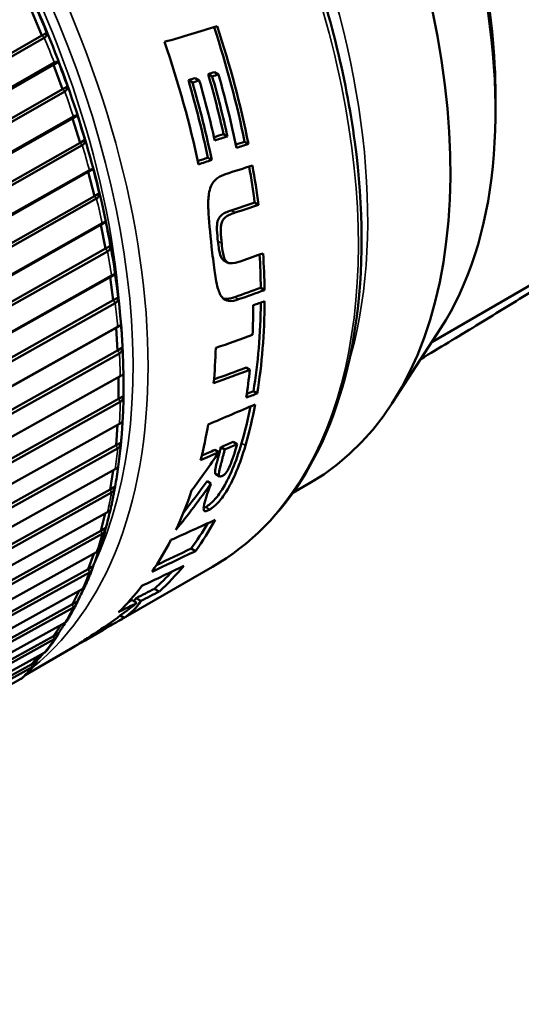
# Model space of a CAD drawing. Header units: millimetres. Extents: x 0 to 1891, y -60 to 594.
# Tile 50 of 118: x 681 to 686, y 155 to 164. Entities that reach past the tile are written whole.
import ezdxf

# ---------------------------------------------------------------- set-up
doc = ezdxf.new("R2010")
doc.units = ezdxf.units.MM
doc.layers.add('Sichtbar (ISO)', color=7, linetype='Continuous', lineweight=50)
doc.layers.add('Sichtbar schmal (ISO)', color=7, linetype='Continuous', lineweight=35)

msp = doc.modelspace()

# ---------------------------------------------------------------- linework, layer by layer
at = {"layer": 'Sichtbar (ISO)'}
for p, q in [((681.4078, 163.6559), (681.3111, 163.8826)), ((675.3766, 160.2085), (681.4078, 163.6559)), ((681.43, 163.6367), (675.4314, 160.2081)), ((681.4078, 163.6559), (681.4541, 163.6826)), ((675.4818, 159.9441), (681.5173, 163.3804)), ((675.5203, 159.9843), (681.5233, 163.402)), ((681.5173, 163.3804), (681.5636, 163.4071)), ((681.6015, 163.1523), (681.5173, 163.3804)), ((682.8507, 163.257), (682.8889, 163.235)), ((682.9723, 163.295), (683.0103, 163.273)), ((683.0311, 163.3134), (683.0692, 163.2915)), ((685.0765, 160.7728), (689.361, 163.2465)), ((675.5659, 159.716), (681.6015, 163.1523)), ((681.6015, 163.1523), (681.6478, 163.179)), ((682.786, 163.2368), (682.8242, 163.2148)), ((681.6232, 163.1313), (675.6202, 159.7136)), ((685.6768, 163.0894), (685.6768, 162.9466)), ((675.6561, 159.4509), (681.6954, 162.8761)), ((675.6965, 159.4892), (681.7032, 162.8959)), ((681.6954, 162.8761), (681.7417, 162.9028)), ((681.7665, 162.6482), (681.6954, 162.8761)), ((683.1167, 162.7299), (683.1535, 162.7086)), ((675.7271, 159.223), (681.7665, 162.6482)), ((681.7875, 162.6254), (675.7808, 159.2187)), ((681.7665, 162.6482), (681.8128, 162.6749)), ((683.3148, 162.6581), (683.3514, 162.637)), ((682.9689, 162.5074), (683.0055, 162.4863)), ((675.8018, 158.9589), (681.8442, 162.3731)), ((675.844, 158.9953), (681.8538, 162.391)), ((681.8442, 162.3731), (681.8905, 162.3998)), ((681.9016, 162.1469), (681.8442, 162.3731)), ((675.8592, 158.7327), (681.9016, 162.1469)), ((681.9016, 162.1469), (681.9479, 162.1736)), ((681.9219, 162.1225), (675.9121, 158.7268)), ((683.4097, 162.0849), (683.4455, 162.0642)), ((675.9178, 158.4716), (681.9627, 161.8749)), ((675.9617, 158.5058), (681.9739, 161.8908)), ((681.9627, 161.8749), (682.009, 161.9016)), ((682.0061, 161.6519), (681.9627, 161.8749)), ((682.0061, 161.6519), (682.0524, 161.6787)), ((675.9612, 158.2487), (682.0061, 161.6519)), ((682.0255, 161.6261), (676.0132, 158.2413)), ((683.1178, 161.5428), (683.1534, 161.5223)), ((676.0489, 158.0243), (682.0629, 161.3985)), ((682.05, 161.3848), (682.0963, 161.4115)), ((676.0033, 157.9922), (682.05, 161.3848)), ((682.0791, 161.1667), (682.05, 161.3848)), ((683.4677, 161.283), (683.503, 161.2626)), ((676.0324, 157.7741), (682.0791, 161.1667)), ((682.0974, 161.1396), (676.0834, 157.7654)), ((682.0791, 161.1667), (682.1254, 161.1934)), ((682.1055, 160.9062), (682.1518, 160.9329)), ((676.0578, 157.5241), (682.1055, 160.9062)), ((676.1049, 157.5538), (682.12, 160.9177)), ((682.1201, 160.6944), (682.1055, 160.9062)), ((685.1602, 160.902), (684.7015, 160.1941)), ((676.0724, 157.3122), (682.1201, 160.6944)), ((682.1373, 160.6662), (676.1222, 157.3024)), ((682.1201, 160.6944), (682.1664, 160.7211)), ((683.3294, 160.5329), (683.365, 160.5124)), ((676.0809, 157.0704), (682.129, 160.4424)), ((676.1294, 157.0977), (682.1448, 160.4516)), ((682.129, 160.2383), (682.129, 160.4424)), ((683.3975, 160.3103), (683.4334, 160.2895)), ((676.0809, 156.8662), (682.129, 160.2383)), ((682.1448, 160.2093), (676.1294, 156.8555)), ((682.129, 160.2383), (682.1753, 160.265)), ((676.1222, 156.6591), (682.1373, 160.0033)), ((682.1055, 159.8016), (682.1199, 159.9937)), ((682.1055, 159.8016), (682.1518, 159.8283)), ((683.2444, 159.8124), (683.2077, 159.8335)), ((676.0578, 156.4392), (682.1055, 159.8016)), ((682.1199, 159.7718), (676.1049, 156.4277)), ((683.0351, 159.758), (683.0717, 159.7369)), ((683.0921, 159.7829), (683.1287, 159.7618)), ((676.0834, 156.2409), (682.0974, 159.576)), ((682.05, 159.3871), (682.0781, 159.5653)), ((682.9988, 159.4419), (682.9614, 159.4635)), ((683.0429, 159.5308), (683.0802, 159.5093)), ((683.7702, 159.3546), (683.9271, 159.4452)), ((676.0033, 156.034), (682.05, 159.3871)), ((682.0628, 159.3569), (676.0489, 156.022)), ((682.05, 159.3871), (682.0963, 159.4139)), ((676.0132, 155.8461), (682.0255, 159.1725)), ((681.9627, 158.9979), (682.0035, 159.1604)), ((675.9178, 155.6534), (681.9627, 158.9979)), ((681.9627, 158.9979), (682.009, 159.0246)), ((681.9739, 158.9673), (675.9617, 155.641)), ((675.9121, 155.4773), (681.9219, 158.7957)), ((682.8115, 158.8303), (682.8526, 158.8065)), ((681.8442, 158.6364), (681.8963, 158.7815)), ((675.8018, 155.3), (681.8442, 158.6364)), ((681.8442, 158.6364), (681.8905, 158.6631)), ((683.0143, 158.6584), (682.1315, 158.1487)), ((681.8537, 158.6058), (675.844, 155.2875)), ((675.7808, 155.137), (681.7875, 158.448)), ((681.6954, 158.3052), (681.7566, 158.431)), ((682.4676, 158.4524), (682.5125, 158.4264)), ((681.6954, 158.3052), (681.7417, 158.3319)), ((682.2573, 158.3446), (682.3018, 158.3189)), ((682.2939, 158.3632), (682.3384, 158.3375)), ((675.6561, 154.9762), (681.6954, 158.3052)), ((681.7032, 158.2748), (675.6965, 154.9638)), ((682.1442, 158.199), (682.1806, 158.178)), ((675.6202, 154.8276), (681.6232, 158.1319)), ((681.5173, 158.0066), (681.584, 158.1103)), ((681.9813, 158.062), (681.8226, 157.9704)), ((682.0436, 158.1264), (682.0609, 158.1165)), ((675.4818, 154.6843), (681.5173, 158.0066)), ((681.5233, 157.9765), (675.5203, 154.6722)), ((681.5173, 158.0066), (681.5636, 158.0333)), ((681.6754, 157.8854), (681.2507, 157.6402)), ((675.4314, 154.5512), (681.43, 157.8495)), ((681.3111, 157.7425), (681.3762, 157.8199)), ((675.28, 154.4262), (681.3111, 157.7425)), ((681.3152, 157.7129), (675.3166, 154.4146)), ((681.3111, 157.7425), (681.3574, 157.7692)), ((675.2156, 154.3096), (681.2093, 157.6028))]:
    msp.add_line(p, q, dxfattribs=at)
for centre, major_axis, ratio, start_param, end_param in [((680.7271, 164.9878), (3.2, -5.5426), 0.57735, 0, 1.308997), ((681.4342, 165.3961), (3, -5.1962), 0.57735, 0.286757, 1.064479), ((681.558, 165.4675), (2.9125, -5.0446), 0.57735, 0.785398, 1.033468), ((681.3799, 163.781), (-0.1827, 0.429), 0.065937, 4.452912, 4.987905), ((576.3017, 234.2266), (163.0634, -22.7204), 0.469253, 5.485609, 5.4896), ((678.819, 163.8861), (-3.2875, 5.6941), 0.57735, 4.184583, 4.365722), ((678.819, 163.8861), (3.3125, -5.7374), 0.57735, 1.041003, 1.225757), ((678.3629, 163.6228), (-3.3125, 5.7374), 0.57735, 4.1946, 4.386262), ((681.5798, 163.2782), (-0.1588, 0.4316), 0.066354, 4.456352, 4.991345), ((688.5326, 169.4943), (-26.9464, -9.5753), 0.143953, 1.312122, 1.314351), ((678.656, 163.792), (-3.2875, 5.6941), 0.57735, 4.212737, 4.307731), ((688.5326, 169.4943), (-27.1513, -9.6481), 0.143953, 1.315142, 1.317351), ((678.656, 163.792), (3.3125, -5.7374), 0.57735, 1.068928, 1.163119), ((678.711, 163.8238), (-3.3125, 5.7374), 0.57735, 4.186764, 4.302502), ((678.482, 163.6916), (-3.2875, 5.6941), 0.57735, 4.19204, 4.314792), ((678.482, 163.6916), (3.3125, -5.7374), 0.57735, 1.048399, 1.170119), ((678.5424, 163.7265), (-3.3125, 5.7374), 0.57735, 4.21494, 4.309277), ((681.7514, 162.7739), (-0.1339, 0.4314), 0.066881, 4.460033, 4.995026), ((558.8154, 239.294), (-181.7919, 26.7983), 0.462011, 2.389674, 2.39158), ((678.819, 163.8861), (-3.2875, 5.6941), 0.57735, 4.085833, 4.144663), ((678.819, 163.8861), (3.3125, -5.7374), 0.57735, 0.943031, 1.006671), ((681.8934, 162.2718), (-0.1081, 0.4282), 0.067498, 4.464087, 4.998986), ((682.7044, 166.5035), (-26.2981, -8.9112), 0.158926, 1.535431, 1.543778), ((682.7022, 166.4993), (26.4806, 8.9723), 0.158822, 4.678371, 4.686659), ((682.0048, 161.7752), (-0.0814, 0.422), 0.068122, 4.468451, 5.003444), ((678.819, 163.8861), (-3.2875, 5.6941), 0.57735, 3.942048, 3.99916), ((678.819, 163.8861), (3.3125, -5.7374), 0.57735, 0.800342, 0.862758), ((682.085, 161.2875), (-0.0543, 0.4129), 0.068718, 4.473375, 5.008368), ((544.9576, 241.6054), (-194.3156, 28.6438), 0.462008, 2.428164, 2.429946), ((543.9355, 242.1954), (195.7951, -28.8619), 0.462008, 5.569791, 5.571559), ((678.7118, 163.8243), (-3.3125, 5.7374), 0.57735, 3.874741, 3.926991), ((678.819, 163.8861), (-3.2875, 5.6941), 0.57735, 3.752417, 3.916287), ((678.819, 163.8861), (3.3125, -5.7374), 0.57735, 0.612156, 0.78087), ((682.1333, 160.8121), (-0.0267, 0.4011), 0.069173, 4.478914, 5.013907), ((558.3717, 231.8776), (-172.974, 26.9907), 0.454203, 2.443849, 2.446723), ((678.3629, 163.6228), (-3.3125, 5.7374), 0.57735, 3.825947, 3.889506), ((682.1494, 160.3521), (-0.0011, -0.3864), 0.069342, 1.343579, 1.878573), ((558.6321, 230.0199), (170.5516, -26.6123), 0.454202, 5.597847, 5.600763), ((559.5501, 229.4903), (169.2202, -26.4045), 0.454202, 5.598331, 5.600937), ((678.7118, 163.8243), (-3.3125, 5.7374), 0.57735, 3.758343, 3.811109), ((495.5697, 263.2441), (-255.8783, 32.4735), 0.480078, 2.451485, 2.454018), ((678.819, 163.8861), (3.3125, -5.7374), 0.57735, 0.50726, 0.59066), ((678.819, 163.8861), (-3.2875, 5.6941), 0.57735, 3.64668, 3.722407), ((682.1333, 159.9108), (-0.0289, -0.3692), 0.069019, 1.350654, 1.885647), ((678.3629, 163.6228), (-3.3125, 5.7374), 0.57735, 3.676687, 3.747922), ((679.3416, 164.1879), (2.471, 7.5402), 0.673819, 4.256797, 4.315378), ((682.085, 159.4912), (-0.0564, -0.3494), 0.067928, 1.358607, 1.8936), ((679.2587, 164.4875), (-1.4439, -7.6788), 0.704052, 0.916321, 0.993004), ((679.2579, 164.4903), (-1.4295, -7.626), 0.704042, 0.937121, 0.989808), ((678.3629, 163.6228), (3.3125, -5.7374), 0.57735, 0.380624, 0.470324), ((682.0048, 159.0961), (-0.0836, -0.3272), 0.065708, 1.367431, 1.891207), ((565.8802, 218.0424), (151.6393, -22.0065), 0.464006, 5.65553, 5.659825), ((678.819, 163.8861), (3.3125, -5.7374), 0.57735, 0.251923, 0.336009), ((678.819, 163.8861), (3.2875, -5.6941), 0.57735, 0.247426, 0.317125), ((678.3629, 163.6228), (3.3125, -5.7374), 0.57735, 0.272486, 0.355692), ((681.8933, 158.7281), (-0.1103, -0.3029), 0.061939, 1.377103, 1.8795), ((577.9161, 210.0156), (133.7126, -19.403), 0.464, 5.674243, 5.679122), ((579.3371, 209.2396), (131.7364, -19.1161), 0.463999, 5.676241, 5.680203), ((666.6858, 156.8811), (-22.6759, -6.9059), 0.168788, 2.280649, 2.304964), ((678.819, 163.8861), (3.2875, -5.6941), 0.57735, 0.116946, 0.176319), ((678.819, 163.8861), (3.3125, -5.7374), 0.57735, 0.122893, 0.207681), ((681.7514, 158.39), (-0.1361, -0.2764), 0.056084, 1.386955, 1.854891), ((678.3629, 163.6228), (3.3125, -5.7374), 0.57735, 0.148672, 0.231996), ((618.8056, 187.2293), (77.6241, -12.8208), 0.445801, 5.7398, 5.743669), ((617.6313, 187.84), (79.2185, -13.0842), 0.445801, 5.737948, 5.741738), ((677.2227, 162.9645), (5.0566, -4.704), 0.271343, 6.21502, 6.334772), ((616.8215, 188.1321), (80.0507, -13.2218), 0.445802, 5.738183, 5.739004), ((677.2227, 162.9645), (5.0184, -4.6685), 0.271343, 0.027362, 0.045784), ((680.2272, 164.6992), (1.7182, 7.4051), 0.695828, 3.758284, 3.855352), ((615.6566, 188.7411), (81.6368, -13.4838), 0.445802, 5.733552, 5.737168), ((678.819, 163.8861), (3.3125, -5.7374), 0.57735, 6.253715, 6.298141), ((681.5798, 158.0838), (-0.161, -0.2481), 0.047778, 1.396737, 1.814389), ((680.2992, 164.7407), (1.2794, 7.3279), 0.70527, 3.656931, 3.721523), ((677.161, 162.9289), (4.9553, -4.7617), 0.292305, 6.198787, 6.245851), ((678.3629, 163.6228), (3.3125, -5.7374), 0.57735, 0, 0.040103), ((681.3799, 157.8118), (-0.1847, -0.2181), 0.036787, 1.405477, 1.753345)]:
    msp.add_ellipse(centre, major_axis=major_axis, ratio=ratio, start_param=start_param, end_param=end_param, dxfattribs=at)
for points, knots in [([(683.0143, 158.6584), (683.3677, 158.8625), (683.6651, 159.1624), (684.1221, 159.9254), (684.2792, 160.3912), (684.4368, 161.4447), (684.4347, 162.0343), (684.2703, 163.2732), (684.1077, 163.9224), (683.6394, 165.2141), (683.3339, 165.8564), (682.611, 167.0701), (682.1937, 167.6413), (681.2887, 168.6557), (680.801, 169.0986), (679.803, 169.8113), (679.2926, 170.0808), (678.3004, 170.4158), (677.8182, 170.4818), (677.0166, 170.4066), (676.6838, 170.3033), (676.3893, 170.1333)], [2.356194, 2.356194, 2.356194, 2.356194, 2.666888, 2.666888, 2.983938, 2.983938, 3.306061, 3.306061, 3.628535, 3.628535, 3.950577, 3.950577, 4.272458, 4.272458, 4.594553, 4.594553, 4.917078, 4.917078, 5.238879, 5.238879, 5.497787, 5.497787, 5.497787, 5.497787]), ([(682.1254, 159.5983), (682.2002, 160.14), (682.1924, 160.7401), (682.0148, 161.9985), (681.8449, 162.6567), (681.3609, 163.9641), (681.0471, 164.613), (680.3074, 165.837), (679.8817, 166.4119), (678.9606, 167.4302), (678.4652, 167.8734), (677.5616, 168.507), (677.1573, 168.7314), (676.7588, 168.8935)], [2.99499, 2.99499, 2.99499, 2.99499, 3.317147, 3.317147, 3.639576, 3.639576, 3.961581, 3.961581, 4.283439, 4.283439, 4.605521, 4.605521, 4.858992, 4.858992, 4.858992, 4.858992]), ([(681.43, 163.6367), (681.4304, 163.637), (681.4308, 163.6372), (681.4312, 163.6374), (681.439, 163.6419), (681.4459, 163.649), (681.4535, 163.6636), (681.455, 163.6737), (681.4541, 163.6826)], [0.14306898, 0.14306898, 0.14306898, 0.14306898, 0.14339331, 0.14339331, 0.14339331, 0.15003491, 0.15003491, 0.15756461, 0.15756461, 0.15756461, 0.15756461]), ([(681.5636, 163.4071), (681.5597, 163.4102), (681.5536, 163.4119), (681.5408, 163.4103), (681.5323, 163.4072), (681.5245, 163.4027), (681.5241, 163.4025), (681.5237, 163.4022), (681.5233, 163.402)], [0.12922201, 0.12922201, 0.12922201, 0.12922201, 0.13675171, 0.13675171, 0.14339331, 0.14339331, 0.14339331, 0.14371765, 0.14371765, 0.14371765, 0.14371765]), ([(681.6232, 163.1313), (681.6236, 163.1315), (681.624, 163.1317), (681.6243, 163.1319), (681.6322, 163.1365), (681.6391, 163.1437), (681.6469, 163.159), (681.6485, 163.1696), (681.6478, 163.179)], [0.14306898, 0.14306898, 0.14306898, 0.14306898, 0.14339331, 0.14339331, 0.14339331, 0.15003491, 0.15003491, 0.15756461, 0.15756461, 0.15756461, 0.15756461]), ([(681.7417, 162.9028), (681.7384, 162.9054), (681.7328, 162.9066), (681.7205, 162.9044), (681.7122, 162.9011), (681.7044, 162.8966), (681.704, 162.8964), (681.7036, 162.8962), (681.7032, 162.8959)], [0.12922201, 0.12922201, 0.12922201, 0.12922201, 0.13675171, 0.13675171, 0.14339331, 0.14339331, 0.14339331, 0.14371765, 0.14371765, 0.14371765, 0.14371765]), ([(681.7875, 162.6254), (681.7879, 162.6256), (681.7883, 162.6258), (681.7887, 162.6261), (681.7965, 162.6306), (681.8035, 162.638), (681.8115, 162.6538), (681.8133, 162.665), (681.8128, 162.6749)], [0.14306898, 0.14306898, 0.14306898, 0.14306898, 0.14339331, 0.14339331, 0.14339331, 0.15003491, 0.15003491, 0.15756461, 0.15756461, 0.15756461, 0.15756461]), ([(681.8905, 162.3998), (681.8877, 162.4018), (681.8826, 162.4025), (681.8709, 162.3997), (681.8628, 162.3962), (681.855, 162.3917), (681.8546, 162.3915), (681.8542, 162.3913), (681.8538, 162.391)], [0.12922201, 0.12922201, 0.12922201, 0.12922201, 0.13675171, 0.13675171, 0.14339331, 0.14339331, 0.14339331, 0.14371765, 0.14371765, 0.14371765, 0.14371765]), ([(683.1357, 162.3525), (683.1211, 162.3478), (683.1063, 162.3419), (683.0795, 162.3282), (683.067, 162.3205), (683.0412, 162.3002), (683.028, 162.2868), (683.0081, 162.2578), (682.9994, 162.2417), (682.9845, 162.1976), (682.98, 162.1736), (682.9726, 162.1109), (682.9721, 162.0649), (682.9773, 161.9211), (682.9903, 161.8032), (683.0051, 161.6684)], [-0.2946231, -0.2946231, -0.2946231, -0.2946231, -0.2610397, -0.2610397, -0.2318312, -0.2318312, -0.1971972, -0.1971972, -0.170256, -0.170256, -0.1419668, -0.1419668, -0.0936561, -0.0936561, -0.000001, -0.000001, -0.000001, -0.000001]), ([(681.9219, 162.1225), (681.9223, 162.1228), (681.9227, 162.123), (681.9231, 162.1232), (681.9309, 162.1277), (681.938, 162.1353), (681.9462, 162.1516), (681.9482, 162.1632), (681.9479, 162.1736)], [0.14306898, 0.14306898, 0.14306898, 0.14306898, 0.14339331, 0.14339331, 0.14339331, 0.15003491, 0.15003491, 0.15756461, 0.15756461, 0.15756461, 0.15756461]), ([(683.0639, 161.7223), (683.0608, 161.751), (683.0567, 161.791), (683.0547, 161.8493), (683.0548, 161.8691), (683.0586, 161.8993), (683.0609, 161.9089), (683.0668, 161.9263), (683.0711, 161.9351), (683.0826, 161.9521), (683.0896, 161.9597), (683.1075, 161.9753), (683.1201, 161.9831), (683.1523, 161.9986), (683.171, 162.0053), (683.1899, 162.0116)], [-0.09070804, -0.09070804, -0.09070804, -0.09070804, -0.06849424, -0.06849424, -0.05692167, -0.05692167, -0.04932705, -0.04932705, -0.04024559, -0.04024559, -0.03017845, -0.03017845, -0.0158449, -0.0158449, -0.000001, -0.000001, -0.000001, -0.000001]), ([(683.0996, 161.7017), (683.0984, 161.7125), (683.0973, 161.7228), (683.0964, 161.7328), (683.0954, 161.7429), (683.0946, 161.7525), (683.0938, 161.7619), (683.0931, 161.7712), (683.0925, 161.7803), (683.092, 161.789), (683.0917, 161.7945), (683.0914, 161.7999), (683.0912, 161.8052), (683.0911, 161.8082), (683.091, 161.8112), (683.091, 161.8142), (683.0907, 161.8223), (683.0907, 161.8302), (683.0909, 161.8378), (683.091, 161.8454), (683.0914, 161.8528), (683.0921, 161.8599), (683.0928, 161.8669), (683.0938, 161.8736), (683.0951, 161.8799), (683.0964, 161.8863), (683.098, 161.8923), (683.1, 161.8979), (683.102, 161.9035), (683.1044, 161.9088), (683.1071, 161.9138), (683.1099, 161.9189), (683.113, 161.9236), (683.1166, 161.9283), (683.1202, 161.9329), (683.1243, 161.9374), (683.1288, 161.9418), (683.1334, 161.9461), (683.1384, 161.9502), (683.1439, 161.954), (683.1494, 161.9579), (683.1553, 161.9614), (683.1615, 161.9648), (683.1677, 161.9681), (683.1742, 161.9713), (683.181, 161.9742), (683.1878, 161.9772), (683.195, 161.98), (683.2024, 161.9828), (683.2099, 161.9855), (683.2177, 161.9882), (683.2258, 161.9909)], [0, 0, 0, 0, 0.0625, 0.0625, 0.0625, 0.125, 0.125, 0.125, 0.1875, 0.1875, 0.1875, 0.227107, 0.227107, 0.227107, 0.25, 0.25, 0.25, 0.3125, 0.3125, 0.3125, 0.375, 0.375, 0.375, 0.4375, 0.4375, 0.4375, 0.5, 0.5, 0.5, 0.5625, 0.5625, 0.5625, 0.625, 0.625, 0.625, 0.6875, 0.6875, 0.6875, 0.75, 0.75, 0.75, 0.8125, 0.8125, 0.8125, 0.875, 0.875, 0.875, 0.9375, 0.9375, 0.9375, 1, 1, 1, 1]), ([(682.009, 161.9016), (682.0066, 161.903), (682.002, 161.9031), (681.9909, 161.8996), (681.9829, 161.8959), (681.9751, 161.8914), (681.9747, 161.8912), (681.9743, 161.891), (681.9739, 161.8908)], [0.12922201, 0.12922201, 0.12922201, 0.12922201, 0.13675171, 0.13675171, 0.14339331, 0.14339331, 0.14339331, 0.14371765, 0.14371765, 0.14371765, 0.14371765]), ([(682.0255, 161.6261), (682.0258, 161.6264), (682.0262, 161.6266), (682.0266, 161.6268), (682.0344, 161.6313), (682.0416, 161.6391), (682.0501, 161.6558), (682.0524, 161.6678), (682.0524, 161.6787)], [0.14306898, 0.14306898, 0.14306898, 0.14306898, 0.14339331, 0.14339331, 0.14339331, 0.15003491, 0.15003491, 0.15756461, 0.15756461, 0.15756461, 0.15756461]), ([(683.2589, 161.175), (683.2261, 161.1632), (683.193, 161.1563), (683.1389, 161.1635), (683.1225, 161.1742), (683.0894, 161.2069), (683.0751, 161.2399), (683.0478, 161.3329), (683.038, 161.3983), (683.0217, 161.5171), (683.0135, 161.5916), (683.0051, 161.6684)], [0.000001, 0.000001, 0.000001, 0.000001, 0.02818, 0.02818, 0.0526417, 0.0526417, 0.0976257, 0.0976257, 0.1614598, 0.1614598, 0.2517949, 0.2517949, 0.2517949, 0.2517949]), ([(683.1178, 161.5428), (683.1137, 161.5452), (683.1099, 161.5481), (683.0995, 161.559), (683.0942, 161.5687), (683.0767, 161.6132), (683.0698, 161.6678), (683.0639, 161.7223)], [-0.05582889, -0.05582889, -0.05582889, -0.05582889, -0.04984778, -0.04984778, -0.03792687, -0.03792687, -0.000001, -0.000001, -0.000001, -0.000001]), ([(683.282, 161.5356), (683.2428, 161.522), (683.2049, 161.5109), (683.1653, 161.5164), (683.1556, 161.5198), (683.1414, 161.531), (683.1347, 161.5384), (683.1218, 161.5664), (683.1169, 161.5851), (683.1069, 161.6369), (683.1029, 161.6704), (683.0996, 161.7017)], [-0.1303691, -0.1303691, -0.1303691, -0.1303691, -0.073223, -0.073223, -0.0527329, -0.0527329, -0.0378245, -0.0378245, -0.0217809, -0.0217809, -0.000001, -0.000001, -0.000001, -0.000001]), ([(682.0963, 161.4115), (682.0944, 161.4123), (682.0903, 161.4117), (682.0796, 161.4076), (682.0719, 161.4037), (682.064, 161.3992), (682.0636, 161.399), (682.0633, 161.3987), (682.0629, 161.3985)], [0.12922201, 0.12922201, 0.12922201, 0.12922201, 0.13675171, 0.13675171, 0.14339331, 0.14339331, 0.14339331, 0.14371765, 0.14371765, 0.14371765, 0.14371765]), ([(684.9726, 160.6124), (685.1481, 160.7175), (685.3221, 160.8227), (685.6632, 161.0306), (685.8303, 161.1334), (685.996, 161.2363)], [-0.5965544, -0.5965544, -0.5965544, -0.5965544, -0.4452103, -0.4452103, -0.2975845, -0.2975845, -0.2975845, -0.2975845]), ([(682.0974, 161.1396), (682.0978, 161.1398), (682.0982, 161.14), (682.0986, 161.1403), (682.1064, 161.1448), (682.1136, 161.1527), (682.1225, 161.1698), (682.1251, 161.1822), (682.1254, 161.1934)], [0.14306898, 0.14306898, 0.14306898, 0.14306898, 0.14339331, 0.14339331, 0.14339331, 0.15003491, 0.15003491, 0.15756461, 0.15756461, 0.15756461, 0.15756461]), ([(683.2235, 161.1954), (683.2083, 161.1899), (683.194, 161.1859), (683.1808, 161.1833), (683.1676, 161.1806), (683.1554, 161.1794), (683.1441, 161.1795), (683.1328, 161.1796), (683.1222, 161.1811), (683.1127, 161.1839)], [0, 0, 0, 0, 0.0769231, 0.0769231, 0.0769231, 0.1538462, 0.1538462, 0.1538462, 0.2304445, 0.2304445, 0.2304445, 0.2304445]), ([(682.1518, 160.9329), (682.1504, 160.9331), (682.1467, 160.9318), (682.1366, 160.927), (682.1289, 160.9229), (682.1211, 160.9184), (682.1207, 160.9181), (682.1203, 160.9179), (682.12, 160.9177)], [0.12922201, 0.12922201, 0.12922201, 0.12922201, 0.13675171, 0.13675171, 0.14339331, 0.14339331, 0.14339331, 0.14371765, 0.14371765, 0.14371765, 0.14371765]), ([(682.1373, 160.6662), (682.1377, 160.6665), (682.1381, 160.6667), (682.1384, 160.6669), (682.1463, 160.6714), (682.1536, 160.6794), (682.1629, 160.6969), (682.1658, 160.7096), (682.1664, 160.7211)], [0.14306898, 0.14306898, 0.14306898, 0.14306898, 0.14339331, 0.14339331, 0.14339331, 0.15003491, 0.15003491, 0.15756461, 0.15756461, 0.15756461, 0.15756461]), ([(682.1753, 160.4691), (682.1743, 160.4686), (682.171, 160.4667), (682.1613, 160.4611), (682.1538, 160.4567), (682.146, 160.4522), (682.1456, 160.452), (682.1452, 160.4518), (682.1448, 160.4516)], [0.12922201, 0.12922201, 0.12922201, 0.12922201, 0.13675171, 0.13675171, 0.14339331, 0.14339331, 0.14339331, 0.14371764, 0.14371764, 0.14371764, 0.14371764]), ([(682.1448, 160.2093), (682.1452, 160.2095), (682.1456, 160.2097), (682.146, 160.2099), (682.1538, 160.2145), (682.1613, 160.2225), (682.171, 160.2403), (682.1743, 160.2532), (682.1753, 160.265)], [0.14306898, 0.14306898, 0.14306898, 0.14306898, 0.14339331, 0.14339331, 0.14339331, 0.15003491, 0.15003491, 0.15756461, 0.15756461, 0.15756461, 0.15756461]), ([(682.1664, 160.0233), (682.1658, 160.022), (682.1629, 160.0194), (682.1536, 160.013), (682.1463, 160.0085), (682.1384, 160.004), (682.1381, 160.0037), (682.1377, 160.0035), (682.1373, 160.0033)], [0.12922201, 0.12922201, 0.12922201, 0.12922201, 0.13675171, 0.13675171, 0.14339331, 0.14339331, 0.14339331, 0.14371765, 0.14371765, 0.14371765, 0.14371765]), ([(682.12, 159.7718), (682.1203, 159.7721), (682.1207, 159.7723), (682.1211, 159.7725), (682.1289, 159.777), (682.1366, 159.7852), (682.1467, 159.8031), (682.1504, 159.8163), (682.1518, 159.8283)], [0.14306898, 0.14306898, 0.14306898, 0.14306898, 0.14339331, 0.14339331, 0.14339331, 0.15003491, 0.15003491, 0.15756461, 0.15756461, 0.15756461, 0.15756461]), ([(682.9496, 159.2209), (682.956, 159.2246), (682.9627, 159.2288), (682.9768, 159.2386), (682.9842, 159.2442), (682.9998, 159.2573), (683.011, 159.2674), (683.0399, 159.298), (683.0532, 159.3142), (683.0792, 159.3487), (683.0972, 159.3744), (683.1724, 159.5019), (683.233, 159.6371), (683.2867, 159.8215)], [0.000001, 0.000001, 0.000001, 0.000001, 0.00546629, 0.00546629, 0.01134774, 0.01134774, 0.01787277, 0.01787277, 0.02481829, 0.02481829, 0.03307572, 0.03307572, 0.05420938, 0.05420938, 0.05420938, 0.05420938]), ([(683.1023, 159.512), (683.1055, 159.5134), (683.109, 159.5151), (683.1154, 159.519), (683.1185, 159.521), (683.1253, 159.5264), (683.129, 159.5297), (683.1364, 159.5375), (683.1399, 159.5418), (683.1479, 159.5529), (683.1523, 159.5601), (683.1608, 159.5751), (683.1676, 159.5878), (683.1986, 159.6578), (683.2223, 159.7304), (683.2444, 159.8124)], [0.000001, 0.000001, 0.000001, 0.000001, 0.002974, 0.002974, 0.00543959, 0.00543959, 0.00852983, 0.00852983, 0.01189725, 0.01189725, 0.01720486, 0.01720486, 0.02279369, 0.02279369, 0.03680923, 0.03680923, 0.03680923, 0.03680923]), ([(682.988, 159.1987), (682.9953, 159.2029), (683.0029, 159.2077), (683.0172, 159.2179), (683.0236, 159.2229), (683.0383, 159.2352), (683.0495, 159.2453), (683.0784, 159.2762), (683.0917, 159.2925), (683.1177, 159.3272), (683.1357, 159.353), (683.2102, 159.4807), (683.2703, 159.6157), (683.3235, 159.8002)], [0.000001, 0.000001, 0.000001, 0.000001, 0.00622486, 0.00622486, 0.01136751, 0.01136751, 0.01783005, 0.01783005, 0.02468435, 0.02468435, 0.03286638, 0.03286638, 0.05363527, 0.05363527, 0.05363527, 0.05363527]), ([(683.0429, 159.5308), (683.0416, 159.5316), (683.0406, 159.5326), (683.0397, 159.5338), (683.0384, 159.5357), (683.0376, 159.5382), (683.0371, 159.5412), (683.0366, 159.5442), (683.0365, 159.5477), (683.0366, 159.5516), (683.0366, 159.5525), (683.0366, 159.5533), (683.0367, 159.5542), (683.0369, 159.5574), (683.0372, 159.5608), (683.0376, 159.5645), (683.0381, 159.5691), (683.0389, 159.5741), (683.0398, 159.5794), (683.0408, 159.5848), (683.0419, 159.5905), (683.0432, 159.5966), (683.0445, 159.6027), (683.046, 159.6092), (683.0477, 159.616), (683.0481, 159.6175), (683.0485, 159.6191), (683.0489, 159.6207), (683.0502, 159.6261), (683.0516, 159.6317), (683.0531, 159.6376), (683.055, 159.6452), (683.0571, 159.6531), (683.0594, 159.6615), (683.0616, 159.6698), (683.0639, 159.6786), (683.0664, 159.6878), (683.0675, 159.6916), (683.0685, 159.6954), (683.0696, 159.6993), (683.0711, 159.7049), (683.0727, 159.7107), (683.0743, 159.7167), (683.077, 159.7268), (683.0799, 159.7373), (683.0829, 159.7483), (683.0858, 159.7593), (683.0889, 159.7709), (683.0921, 159.7829)], [0.155295, 0.155295, 0.155295, 0.155295, 0.2, 0.2, 0.2, 0.2666667, 0.2666667, 0.2666667, 0.3333333, 0.3333333, 0.3333333, 0.3478102, 0.3478102, 0.3478102, 0.4, 0.4, 0.4, 0.4666667, 0.4666667, 0.4666667, 0.5333333, 0.5333333, 0.5333333, 0.6, 0.6, 0.6, 0.6152114, 0.6152114, 0.6152114, 0.6666667, 0.6666667, 0.6666667, 0.7333333, 0.7333333, 0.7333333, 0.8, 0.8, 0.8, 0.827296, 0.827296, 0.827296, 0.8666667, 0.8666667, 0.8666667, 0.9333333, 0.9333333, 0.9333333, 1, 1, 1, 1]), ([(683.1023, 159.512), (683.0978, 159.51), (683.094, 159.5088), (683.0906, 159.5082), (683.0873, 159.5076), (683.0845, 159.5077), (683.0823, 159.5084), (683.08, 159.5091), (683.0783, 159.5104), (683.077, 159.5123), (683.0757, 159.5142), (683.0748, 159.5167), (683.0743, 159.5197), (683.0738, 159.5227), (683.0737, 159.5263), (683.0738, 159.5302), (683.0738, 159.531), (683.0738, 159.5319), (683.0739, 159.5328), (683.074, 159.536), (683.0743, 159.5394), (683.0747, 159.5431), (683.0753, 159.5477), (683.076, 159.5527), (683.0769, 159.558), (683.0778, 159.5634), (683.079, 159.5692), (683.0803, 159.5753), (683.0816, 159.5814), (683.0831, 159.5878), (683.0847, 159.5947), (683.0851, 159.5962), (683.0854, 159.5978), (683.0858, 159.5994), (683.0871, 159.6048), (683.0885, 159.6104), (683.09, 159.6163), (683.092, 159.6239), (683.094, 159.6319), (683.0962, 159.6402), (683.0984, 159.6486), (683.1008, 159.6574), (683.1032, 159.6666), (683.1043, 159.6704), (683.1053, 159.6742), (683.1063, 159.6781), (683.1079, 159.6837), (683.1094, 159.6895), (683.111, 159.6955), (683.1137, 159.7056), (683.1166, 159.7161), (683.1195, 159.7272), (683.1225, 159.7382), (683.1255, 159.7497), (683.1287, 159.7618)], [0, 0, 0, 0, 0.066667, 0.066667, 0.066667, 0.133333, 0.133333, 0.133333, 0.2, 0.2, 0.2, 0.266667, 0.266667, 0.266667, 0.333333, 0.333333, 0.333333, 0.347536, 0.347536, 0.347536, 0.4, 0.4, 0.4, 0.466667, 0.466667, 0.466667, 0.533333, 0.533333, 0.533333, 0.6, 0.6, 0.6, 0.615059, 0.615059, 0.615059, 0.666667, 0.666667, 0.666667, 0.733333, 0.733333, 0.733333, 0.8, 0.8, 0.8, 0.827218, 0.827218, 0.827218, 0.866667, 0.866667, 0.866667, 0.933333, 0.933333, 0.933333, 1, 1, 1, 1]), ([(682.1254, 159.5983), (682.125, 159.5963), (682.1225, 159.593), (682.1136, 159.586), (682.1064, 159.5812), (682.0986, 159.5766), (682.0982, 159.5764), (682.0978, 159.5762), (682.0974, 159.576)], [0.12932811, 0.12932811, 0.12932811, 0.12932811, 0.13675171, 0.13675171, 0.14339331, 0.14339331, 0.14339331, 0.14371765, 0.14371765, 0.14371765, 0.14371765]), ([(682.9988, 159.4419), (682.9884, 159.4124), (682.9384, 159.2836), (682.9286, 159.2113), (682.9285, 159.2008), (682.9337, 159.187), (682.9376, 159.1843), (682.9469, 159.1822), (682.9533, 159.183), (682.9692, 159.1886), (682.9784, 159.1931), (682.988, 159.1987)], [0.000001, 0.000001, 0.000001, 0.000001, 0.02750631, 0.02750631, 0.03261164, 0.03261164, 0.03682376, 0.03682376, 0.04141053, 0.04141053, 0.04600775, 0.04600775, 0.04600775, 0.04600775]), ([(682.0522, 159.1958), (682.0554, 159.2098), (682.0586, 159.2239), (682.0647, 159.2523), (682.0678, 159.2665), (682.0737, 159.295), (682.0766, 159.3094), (682.0823, 159.3381), (682.085, 159.3525), (682.0905, 159.3814), (682.0931, 159.3959), (682.0957, 159.4105)], [2.9128429, 2.9128429, 2.9128429, 2.9128429, 2.92172724, 2.92172724, 2.93061157, 2.93061157, 2.93949591, 2.93949591, 2.94838025, 2.94838025, 2.95726458, 2.95726458, 2.95726458, 2.95726458]), ([(682.0629, 159.3569), (682.0633, 159.3572), (682.0636, 159.3574), (682.064, 159.3576), (682.0719, 159.3621), (682.0796, 159.3703), (682.0903, 159.3884), (682.0944, 159.4017), (682.0963, 159.4139)], [0.14306898, 0.14306898, 0.14306898, 0.14306898, 0.14339331, 0.14339331, 0.14339331, 0.15003491, 0.15003491, 0.15756461, 0.15756461, 0.15756461, 0.15756461]), ([(682.0521, 159.1957), (682.0515, 159.1932), (682.0493, 159.1899), (682.0416, 159.1827), (682.0344, 159.1777), (682.0266, 159.1732), (682.0262, 159.173), (682.0258, 159.1727), (682.0255, 159.1725)], [0.1306418, 0.1306418, 0.1306418, 0.1306418, 0.13675171, 0.13675171, 0.14339331, 0.14339331, 0.14339331, 0.14371765, 0.14371765, 0.14371765, 0.14371765]), ([(681.9474, 158.8187), (681.9516, 158.8314), (681.9558, 158.8443), (681.964, 158.8701), (681.9681, 158.883), (681.9761, 158.909), (681.9801, 158.922), (681.9878, 158.9482), (681.9917, 158.9613), (681.9992, 158.9877), (682.0029, 159.001), (682.0066, 159.0143)], [2.83072747, 2.83072747, 2.83072747, 2.83072747, 2.83939011, 2.83939011, 2.84805276, 2.84805276, 2.8567154, 2.8567154, 2.86537805, 2.86537805, 2.87404069, 2.87404069, 2.87404069, 2.87404069]), ([(681.9739, 158.9674), (681.9743, 158.9676), (681.9747, 158.9678), (681.9751, 158.968), (681.9829, 158.9726), (681.9909, 158.9808), (682.002, 158.999), (682.0066, 159.0124), (682.009, 159.0246)], [0.14306898, 0.14306898, 0.14306898, 0.14306898, 0.14339331, 0.14339331, 0.14339331, 0.15003491, 0.15003491, 0.15756461, 0.15756461, 0.15756461, 0.15756461]), ([(681.9473, 158.8186), (681.9464, 158.816), (681.9446, 158.8131), (681.938, 158.8061), (681.9309, 158.8008), (681.9231, 158.7963), (681.9227, 158.7961), (681.9223, 158.7959), (681.9219, 158.7957)], [0.13208163, 0.13208163, 0.13208163, 0.13208163, 0.13675171, 0.13675171, 0.14339331, 0.14339331, 0.14339331, 0.14371765, 0.14371765, 0.14371765, 0.14371765]), ([(681.8113, 158.4695), (681.8165, 158.4809), (681.8217, 158.4924), (681.8318, 158.5155), (681.8368, 158.5271), (681.8468, 158.5505), (681.8517, 158.5622), (681.8614, 158.5857), (681.8662, 158.5975), (681.8757, 158.6213), (681.8804, 158.6332), (681.8851, 158.6452)], [2.74862351, 2.74862351, 2.74862351, 2.74862351, 2.75705735, 2.75705735, 2.76549119, 2.76549119, 2.77392503, 2.77392503, 2.78235888, 2.78235888, 2.79079272, 2.79079272, 2.79079272, 2.79079272]), ([(681.8538, 158.6058), (681.8542, 158.6061), (681.8546, 158.6063), (681.855, 158.6065), (681.8628, 158.611), (681.8709, 158.6192), (681.8826, 158.6375), (681.8877, 158.6509), (681.8905, 158.6631)], [0.14306898, 0.14306898, 0.14306898, 0.14306898, 0.14339331, 0.14339331, 0.14339331, 0.15003491, 0.15003491, 0.15756461, 0.15756461, 0.15756461, 0.15756461]), ([(681.8112, 158.4694), (681.8103, 158.4674), (681.809, 158.4652), (681.8035, 158.4587), (681.7965, 158.4532), (681.7887, 158.4486), (681.7883, 158.4484), (681.7879, 158.4482), (681.7875, 158.448)], [0.13367522, 0.13367522, 0.13367522, 0.13367522, 0.13675171, 0.13675171, 0.14339331, 0.14339331, 0.14339331, 0.14371765, 0.14371765, 0.14371765, 0.14371765]), ([(681.7032, 158.2748), (681.7036, 158.275), (681.704, 158.2752), (681.7044, 158.2754), (681.7122, 158.2799), (681.7205, 158.2881), (681.7328, 158.3064), (681.7384, 158.3197), (681.7417, 158.3319)], [0.14306898, 0.14306898, 0.14306898, 0.14306898, 0.14339331, 0.14339331, 0.14339331, 0.15003491, 0.15003491, 0.15756461, 0.15756461, 0.15756461, 0.15756461]), ([(681.6447, 158.1505), (681.6507, 158.1606), (681.6567, 158.1708), (681.6687, 158.1912), (681.6746, 158.2014), (681.6863, 158.2221), (681.6921, 158.2324), (681.7036, 158.2533), (681.7093, 158.2637), (681.7206, 158.2848), (681.7262, 158.2954), (681.7318, 158.306)], [2.66650099, 2.66650099, 2.66650099, 2.66650099, 2.67471012, 2.67471012, 2.68291926, 2.68291926, 2.69112839, 2.69112839, 2.69933752, 2.69933752, 2.70754665, 2.70754665, 2.70754665, 2.70754665]), ([(681.6447, 158.1505), (681.6441, 158.1496), (681.6435, 158.1486), (681.6391, 158.1428), (681.6322, 158.1371), (681.6243, 158.1325), (681.624, 158.1323), (681.6236, 158.1321), (681.6232, 158.1319)], [0.13546372, 0.13546372, 0.13546372, 0.13546372, 0.13675171, 0.13675171, 0.143393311, 0.143393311, 0.143393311, 0.143717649, 0.143717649, 0.143717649, 0.143717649]), ([(681.4481, 157.8641), (681.455, 157.8729), (681.4618, 157.8817), (681.4753, 157.8994), (681.482, 157.9083), (681.4954, 157.9262), (681.502, 157.9352), (681.5152, 157.9533), (681.5217, 157.9625), (681.5347, 157.9808), (681.5411, 157.9901), (681.5475, 157.9993)], [2.58431968, 2.58431968, 2.58431968, 2.58431968, 2.59232368, 2.59232368, 2.60032767, 2.60032767, 2.60833166, 2.60833166, 2.61633565, 2.61633565, 2.62433964, 2.62433964, 2.62433964, 2.62433964]), ([(681.5233, 157.9765), (681.5237, 157.9767), (681.5241, 157.9769), (681.5245, 157.9771), (681.5323, 157.9816), (681.5408, 157.9898), (681.5536, 158.0079), (681.5597, 158.0212), (681.5636, 158.0333)], [0.14306898, 0.14306898, 0.14306898, 0.14306898, 0.14339331, 0.14339331, 0.14339331, 0.15003491, 0.15003491, 0.15756461, 0.15756461, 0.15756461, 0.15756461]), ([(681.4481, 157.8641), (681.4443, 157.8594), (681.4381, 157.8542), (681.4312, 157.8502), (681.4308, 157.8499), (681.4304, 157.8497), (681.43, 157.8495)], [0.137489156, 0.137489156, 0.137489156, 0.137489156, 0.143393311, 0.143393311, 0.143393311, 0.143717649, 0.143717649, 0.143717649, 0.143717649]), ([(681.2227, 157.6125), (681.2303, 157.6199), (681.2379, 157.6274), (681.2529, 157.6424), (681.2604, 157.65), (681.2752, 157.6652), (681.2826, 157.6729), (681.2973, 157.6884), (681.3046, 157.6962), (681.3191, 157.7119), (681.3264, 157.7198), (681.3336, 157.7278)], [2.50203263, 2.50203263, 2.50203263, 2.50203263, 2.50986971, 2.50986971, 2.51770679, 2.51770679, 2.52554387, 2.52554387, 2.53338095, 2.53338095, 2.54121803, 2.54121803, 2.54121803, 2.54121803]), ([(681.3152, 157.7129), (681.3156, 157.7131), (681.316, 157.7134), (681.3164, 157.7136), (681.3242, 157.7181), (681.3329, 157.7262), (681.3463, 157.7441), (681.353, 157.7573), (681.3574, 157.7692)], [0.14306898, 0.14306898, 0.14306898, 0.14306898, 0.14339331, 0.14339331, 0.14339331, 0.15003491, 0.15003491, 0.15756461, 0.15756461, 0.15756461, 0.15756461]), ([(681.2226, 157.6125), (681.2192, 157.6092), (681.215, 157.606), (681.2105, 157.6034), (681.2101, 157.6032), (681.2097, 157.603), (681.2093, 157.6028)], [0.139552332, 0.139552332, 0.139552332, 0.139552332, 0.143393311, 0.143393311, 0.143393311, 0.143717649, 0.143717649, 0.143717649, 0.143717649])]:
    msp.add_open_spline(points, degree=3, knots=knots, dxfattribs=at)
for points in [[(682.8507, 163.257), (682.8292, 163.2503), (682.8076, 163.2435), (682.786, 163.2368)], [(682.8242, 163.2148), (682.8457, 163.2215), (682.8673, 163.2282), (682.8889, 163.235)], [(683.1167, 162.7299), (683.0869, 162.7201), (683.057, 162.7103), (683.0272, 162.7005)], [(683.0342, 162.6694), (683.074, 162.6824), (683.1138, 162.6955), (683.1535, 162.7086)], [(683.3148, 162.6581), (683.2872, 162.6489), (683.2596, 162.6397), (683.232, 162.6305)], [(683.2384, 162.5994), (683.2761, 162.6119), (683.3137, 162.6244), (683.3514, 162.637)], [(682.9689, 162.5074), (682.9373, 162.4969), (682.9057, 162.4864), (682.8742, 162.476)], [(682.8807, 162.4448), (682.9223, 162.4586), (682.9639, 162.4724), (683.0055, 162.4863)], [(683.4895, 161.6076), (683.4204, 161.5836), (683.3513, 161.5596), (683.282, 161.5356)], [(683.5035, 161.157), (683.4678, 161.1446), (683.4321, 161.1321), (683.3964, 161.1196)], [(682.129, 160.4424), (682.1344, 160.4456), (682.1394, 160.4484), (682.1447, 160.4515)], [(683.33, 160.2501), (683.3645, 160.2632), (683.399, 160.2764), (683.4334, 160.2895)], [(683.3975, 160.3103), (683.3769, 160.3024), (683.3563, 160.2945), (683.3357, 160.2867)], [(683.2077, 159.8335), (683.1692, 159.8166), (683.1307, 159.7998), (683.0921, 159.7829)], [(683.1287, 159.7618), (683.1673, 159.7786), (683.2058, 159.7955), (683.2444, 159.8124)], [(682.9015, 159.6626), (682.9583, 159.6873), (683.015, 159.7121), (683.0717, 159.7369)], [(683.0351, 159.758), (682.994, 159.74), (682.9529, 159.722), (682.9118, 159.7041)], [(682.9291, 159.2104), (682.9355, 159.2131), (682.9424, 159.2167), (682.9496, 159.2209)]]:
    msp.add_open_spline(points, degree=3, dxfattribs=at)
at = {"layer": 'Sichtbar schmal (ISO)'}
for p, q in [((683.1899, 162.0116), (683.2258, 161.9909)), ((683.0639, 161.7223), (683.0996, 161.7017)), ((683.2235, 161.1954), (683.2589, 161.175)), ((683.2867, 159.8215), (683.3235, 159.8002)), ((682.9496, 159.2209), (682.988, 159.1987))]:
    msp.add_line(p, q, dxfattribs=at)
for centre, major_axis, start_param, end_param in [((679.7018, 164.3958), (3.3125, -5.7374), 0, 3.141593), ((677.7219, 163.2527), (-3.3125, 5.7374), 3.230365, 6.194412), ((677.6512, 163.2119), (-3.2625, 5.6508), 3.520911, 5.903867), ((677.6512, 163.2119), (-3.1875, 5.5209), 4.000926, 5.423852), ((679.9486, 164.5384), (3.2, -5.5426), 0.497864, 1.308997), ((677.4025, 163.0683), (-3.3541, 5.8095), 4.445151, 4.483586), ((677.4025, 163.0683), (-3.3541, 5.8095), 4.362477, 4.400913), ((677.4025, 163.0683), (-3.3541, 5.8095), 4.279804, 4.318239), ((677.6158, 163.1915), (-3.1625, 5.4776), 4.205769, 4.20577), ((677.4025, 163.0683), (-3.3541, 5.8095), 4.19713, 4.235566), ((677.4025, 163.0683), (-3.3541, 5.8095), 4.114457, 4.152892), ((677.4025, 163.0683), (-3.3541, 5.8095), 4.031783, 4.070219), ((677.4025, 163.0683), (-3.3541, 5.8095), 3.94911, 3.987545), ((677.4025, 163.0683), (-3.3541, 5.8095), 3.866436, 3.904872), ((677.4025, 163.0683), (-3.3541, 5.8095), 3.783763, 3.822198), ((677.4025, 163.0683), (-3.3541, 5.8095), 3.701089, 3.739525), ((677.4025, 163.0683), (-3.3541, 5.8095), 3.618416, 3.656851), ((677.4025, 163.0683), (-3.3541, 5.8095), 3.535742, 3.574178), ((677.4025, 163.0683), (3.3541, -5.8095), 0.311476, 0.349912), ((677.4025, 163.0683), (3.3541, -5.8095), 0.228803, 0.267238), ((677.4025, 163.0683), (3.3541, -5.8095), 0.146129, 0.184565)]:
    msp.add_ellipse(centre, major_axis=major_axis, ratio=0.57735, start_param=start_param, end_param=end_param, dxfattribs=at)
for points in [[(681.43, 163.6367), (681.4225, 163.6431), (681.4154, 163.6496), (681.4078, 163.6559)], [(681.5173, 163.3804), (681.5195, 163.3877), (681.5212, 163.3948), (681.5233, 163.402)], [(681.6232, 163.1313), (681.6158, 163.1382), (681.6089, 163.1454), (681.6015, 163.1523)], [(681.6954, 162.8761), (681.6982, 162.8828), (681.7005, 162.8893), (681.7032, 162.8959)], [(681.7875, 162.6254), (681.7804, 162.6329), (681.7737, 162.6407), (681.7665, 162.6482)], [(681.8442, 162.3731), (681.8476, 162.3792), (681.8505, 162.385), (681.8538, 162.391)], [(681.9219, 162.1225), (681.9151, 162.1306), (681.9086, 162.1389), (681.9016, 162.1469)], [(681.9627, 161.8749), (681.9666, 161.8803), (681.9701, 161.8854), (681.9739, 161.8908)], [(682.0255, 161.6261), (682.0189, 161.6347), (682.0127, 161.6435), (682.0061, 161.6519)], [(682.05, 161.3848), (682.0545, 161.3895), (682.0585, 161.3939), (682.0629, 161.3985)], [(682.0974, 161.1396), (682.0912, 161.1486), (682.0854, 161.1577), (682.0791, 161.1667)], [(682.1055, 160.9062), (682.1105, 160.9102), (682.115, 160.9138), (682.12, 160.9177)], [(682.1373, 160.6662), (682.1315, 160.6756), (682.126, 160.6851), (682.1201, 160.6944)], [(682.1448, 160.2093), (682.1394, 160.2189), (682.1344, 160.2287), (682.129, 160.2383)], [(682.12, 159.7718), (682.115, 159.7817), (682.1105, 159.7918), (682.1055, 159.8016)], [(682.0629, 159.3569), (682.0585, 159.3669), (682.0545, 159.3772), (682.05, 159.3871)], [(681.9739, 158.9674), (681.9701, 158.9775), (681.9666, 158.9878), (681.9627, 158.9979)], [(681.8538, 158.6058), (681.8505, 158.616), (681.8476, 158.6263), (681.8442, 158.6364)], [(681.7032, 158.2748), (681.7005, 158.2849), (681.6982, 158.2952), (681.6954, 158.3052)], [(681.5233, 157.9765), (681.5212, 157.9864), (681.5195, 157.9966), (681.5173, 158.0066)], [(681.3152, 157.7129), (681.3138, 157.7227), (681.3127, 157.7327), (681.3111, 157.7425)]]:
    msp.add_open_spline(points, degree=3, dxfattribs=at)

doc.saveas('drawing.dxf')
